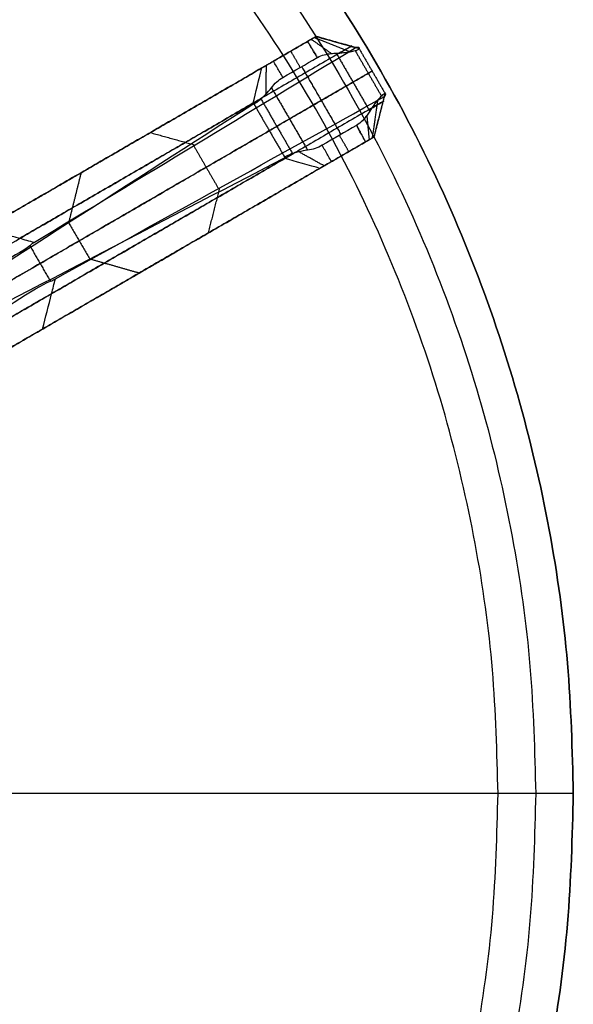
# Model space of a CAD drawing. Header units: millimetres. Extents: x -555 to 2346, y 1993 to 3099.
# Tile 22 of 40: x 253 to 445, y 2420 to 2760. Entities that reach past the tile are written whole.
import ezdxf

# ---------------------------------------------------------------- set-up
doc = ezdxf.new("R2010")
doc.units = ezdxf.units.MM
doc.layers.add('Base', color=7, linetype='Continuous', true_color=0x4c0000)
doc.layers.add('Tabletop', color=7, linetype='Continuous', true_color=0x7f7f3f)

msp = doc.modelspace()

# ---------------------------------------------------------------- linework, layer by layer
at = {"layer": 'Base'}
for points, degree in [([(241.31, 2687.5, -124.4), (298.55, 2720.64, -422.92), (355.8, 2753.79, -721.44)], 2), ([(355.8, 2753.79, -721.44), (355.89, 2753.84, -721.96), (355.89, 2753.84, -723.04), (355.28, 2753.49, -724.52), (354.19, 2752.85, -725.56), (353.28, 2752.33, -725.83), (352.82, 2752.06, -725.85)], 3), ([(355.79, 2753.78, -723.02), (363.25, 2751.68, -724.27), (370.72, 2749.59, -725.52)], 2), ([(355.8, 2753.79, -721.44), (362.7, 2751.87, -720.38), (369.6, 2749.95, -719.32)], 2), ([(367.92, 2750.41, -719.54), (310.68, 2717.27, -421.03), (253.44, 2684.12, -122.53)], 2), ([(352.82, 2752.06, -725.85), (346.92, 2748.65, -725.85), (341.03, 2745.24, -725.85)], 2), ([(352.82, 2752.06, -725.85), (354.54, 2749.32, -729.09), (356.27, 2746.57, -732.33)], 2), ([(354.14, 2752.83, -725.45), (357.6, 2750.37, -728.89), (361.05, 2747.91, -732.33)], 2), ([(355.2, 2753.44, -724.45), (361.35, 2750.99, -727.65), (367.51, 2748.54, -730.85)], 2), ([(369.59, 2749.94, -719.28), (332.56, 2727.53, -520.1), (295.53, 2705.12, -320.93), (258.5, 2682.71, -121.75)], 3), ([(347.03, 2748.71, -725.85), (348.65, 2745.91, -729.09), (350.28, 2743.11, -732.33)], 2), ([(362.74, 2748, -732.33), (368.51, 2738.04, -732.33), (374.28, 2728.07, -732.33)], 2), ([(369.24, 2748.93, -729.24), (373.78, 2741.09, -729.24), (378.32, 2733.24, -729.24)], 2), ([(370.42, 2749.94, -722.58), (375.11, 2741.86, -722.58), (379.79, 2733.77, -722.58)], 2), ([(338.51, 2743.78, -724.92), (338.44, 2738.8, -728.34), (338.36, 2733.82, -731.76)], 2), ([(344.33, 2739.67, -732.32), (348.27, 2741.95, -732.32), (352.21, 2744.23, -732.33), (356.15, 2746.51, -732.33)], 3), ([(337.03, 2742.92, -722.42), (274.64, 2706.8, -447.8), (212.25, 2670.68, -173.19)], 2), ([(260.49, 2675.49, -113.02), (317.8, 2708.68, -417.8), (375.11, 2741.86, -722.58)], 2), ([(350.77, 2743.4, -732.33), (357.55, 2731.69, -732.33), (364.33, 2719.99, -732.33)], 2), ([(340.36, 2736.11, -732.32), (341.47, 2737.55, -732.32), (342.74, 2738.78, -732.32), (344.33, 2739.67, -732.32)], 3), ([(368.51, 2738.04, -732.33), (357.55, 2731.69, -732.33), (346.59, 2725.35, -732.32)], 2), ([(340.36, 2736.11, -732.32), (346.59, 2725.35, -732.32), (352.82, 2714.58, -732.32)], 2), ([(375.83, 2719.16, -723.02), (377.73, 2726.68, -724.27), (379.63, 2734.2, -725.52)], 2), ([(206.75, 2648.77, -177.09), (249.15, 2676, -359.67), (291.54, 2703.23, -542.24), (333.94, 2730.46, -724.82)], 3), ([(209.19, 2658.51, -175.36), (271.61, 2694.64, -450.06), (334.02, 2730.78, -724.76)], 2), ([(378.95, 2731.37, -719.54), (321.7, 2698.23, -421.03), (264.46, 2665.08, -122.53)], 2), ([(265.76, 2670.18, -121.75), (303.63, 2691.13, -320.93), (341.5, 2712.09, -520.1), (379.37, 2733.05, -719.28)], 3), ([(333.94, 2730.46, -724.82), (334.04, 2730.52, -725.22), (334.14, 2730.56, -725.61), (334.25, 2730.58, -726.01)], 3), ([(334.25, 2730.58, -726.01), (339.62, 2721.31, -726.01), (344.99, 2712.04, -726.01)], 2), ([(336.73, 2732.24, -730.51), (342.19, 2722.8, -730.51), (347.66, 2713.37, -730.51)], 2), ([(375.24, 2718.82, -724.45), (376.18, 2725.38, -727.65), (377.12, 2731.94, -730.85)], 2), ([(375.84, 2719.17, -721.44), (377.61, 2726.11, -720.38), (379.38, 2733.05, -719.32)], 2), ([(374.18, 2718.21, -725.45), (373.77, 2722.43, -728.89), (373.36, 2726.65, -732.33)], 2), ([(339.62, 2721.31, -726.01), (274, 2683.32, -450.97), (208.37, 2645.33, -175.94)], 2), ([(298.56, 2720.65, -422.96), (306.3, 2718.49, -421.72), (314.04, 2716.32, -420.47)], 2), ([(369.7, 2723.1, -732.33), (365.76, 2720.82, -732.33), (361.82, 2718.54, -732.32), (357.88, 2716.26, -732.32)], 3), ([(372.86, 2717.44, -725.85), (371.34, 2720.31, -729.09), (369.82, 2723.17, -732.33)], 2), ([(375.84, 2719.17, -721.44), (318.59, 2686.03, -422.92), (261.35, 2652.88, -124.4)], 2), ([(361.07, 2710.62, -725.85), (366.96, 2714.03, -725.85), (372.86, 2717.44, -725.85)], 2), ([(367.07, 2714.09, -725.85), (365.45, 2716.9, -729.09), (363.83, 2719.7, -732.33)], 2), ([(372.86, 2717.44, -725.85), (373.32, 2717.71, -725.83), (374.23, 2718.24, -725.56), (375.32, 2718.87, -724.52), (375.93, 2719.22, -723.04), (375.94, 2719.23, -721.96), (375.84, 2719.17, -721.44)], 3), ([(258.25, 2697.31, -375.66), (273.87, 2706.35, -375.66), (289.49, 2715.4, -375.66)], 2), ([(313.54, 2716.02, -417.8), (317.8, 2708.68, -417.8), (322.05, 2701.33, -417.8)], 2), ([(358.55, 2709.16, -724.92), (354.2, 2711.58, -728.34), (349.84, 2713.99, -731.76)], 2), ([(357.88, 2716.26, -732.32), (356.32, 2715.32, -732.32), (354.63, 2714.83, -732.32), (352.82, 2714.58, -732.32)], 3), ([(344.73, 2711.83, -724.82), (300, 2688.62, -542.24), (255.28, 2665.41, -359.67), (210.55, 2642.2, -177.09)], 3), ([(220.22, 2639.47, -175.36), (282.63, 2675.61, -450.06), (345.04, 2711.74, -724.76)], 2), ([(344.99, 2712.04, -726.01), (344.91, 2711.95, -725.61), (344.83, 2711.88, -725.22), (344.73, 2711.83, -724.82)], 3), ([(232.29, 2636.06, -173.19), (294.68, 2672.18, -447.8), (357.07, 2708.31, -722.42)], 2), ([(274.63, 2706.79, -447.75), (272.49, 2698.21, -449.37), (270.35, 2689.62, -450.98)], 2), ([(318.6, 2686.03, -422.96), (320.58, 2693.82, -421.72), (322.56, 2701.61, -420.47)], 2), ([(257.79, 2697.05, -210.36), (257.79, 2697.05, -292.01), (257.79, 2697.05, -373.66)], 2), ([(270.35, 2689.62, -450.97), (274, 2683.32, -450.97), (277.64, 2677.02, -450.97)], 2), ([(258.5, 2682.71, -121.75), (257.93, 2682.43, -118.84), (257.41, 2682.06, -115.93), (256.94, 2681.61, -113.02)], 3), ([(256.94, 2681.61, -113.02), (260.49, 2675.49, -113.02), (264.03, 2669.38, -113.02)], 2), ([(278.29, 2662.69, -375.66), (293.91, 2671.74, -375.66), (309.53, 2680.78, -375.66)], 2), ([(294.67, 2672.18, -447.75), (286.16, 2674.6, -449.37), (277.65, 2677.02, -450.98)], 2), ([(264.03, 2669.38, -113.02), (264.65, 2669.56, -115.93), (265.23, 2669.83, -118.84), (265.76, 2670.18, -121.75)], 3), ([(277.83, 2662.43, -210.36), (277.83, 2662.43, -292.01), (277.83, 2662.43, -373.66)], 2)]:
    msp.add_open_spline(points, degree=degree, dxfattribs=at)
for points, knots in [([(369.59, 2749.94, -719.28), (369.49, 2749.97, -719.29), (368.48, 2750.25, -719.45), (366.58, 2750.78, -719.75), (363.88, 2751.53, -720.17), (361.19, 2752.29, -720.59), (358.49, 2753.04, -721.02), (356.7, 2753.54, -721.3), (355.8, 2753.79, -721.44)], [-14.482563, -14.482563, -14.482563, -14.482563, -14.142253, -11.313804, -8.485355, -5.656905, -2.828454, 0, 0, 0, 0]), ([(356.15, 2746.51, -732.33), (356.07, 2746.65, -732.17), (355.65, 2747.35, -731.34), (354.88, 2748.63, -729.85), (353.85, 2750.35, -727.85), (353.16, 2751.49, -726.52), (352.82, 2752.06, -725.85)], [-9.157793, -9.157793, -9.157793, -9.157793, -8.48586, -5.657277, -2.828665, 0, 0, 0, 0]), ([(363.89, 2748.07, -732.23), (364.62, 2748.49, -731.58), (366.42, 2749.54, -729.52), (368.23, 2750.58, -725.14), (368.26, 2750.6, -721.38), (367.93, 2750.41, -719.58), (367.93, 2750.41, -719.57), (367.93, 2750.41, -719.55), (367.92, 2750.41, -719.54)], [13.389312, 13.389312, 13.389312, 13.389312, 18.857663, 28.286495, 37.715327, 37.715327, 37.715327, 37.785471, 37.785471, 37.785471, 37.785471]), ([(356.15, 2746.51, -732.33), (356.19, 2746.53, -732.33), (356.23, 2746.55, -732.33), (356.27, 2746.57, -732.33), (357.76, 2747.36, -732.33), (359.39, 2747.74, -732.33), (361.05, 2747.91, -732.33), (361.61, 2747.96, -732.33), (362.18, 2747.99, -732.33), (362.74, 2748, -732.33)], [-6.854783, -6.854783, -6.854783, -6.854783, -6.716562, -6.716562, -6.716562, -1.688828, -1.688828, -1.688828, 0, 0, 0, 0]), ([(362.74, 2748, -732.33), (364.44, 2748.07, -732.28), (366.11, 2748.28, -731.8), (367.51, 2748.54, -730.85), (368.17, 2748.67, -730.4), (368.75, 2748.8, -729.86), (369.24, 2748.93, -729.24), (370.07, 2749.17, -728.16), (370.59, 2749.4, -726.89), (370.72, 2749.59, -725.52), (370.82, 2749.73, -724.54), (370.72, 2749.84, -723.54), (370.42, 2749.94, -722.58)], [-14.753769, -14.753769, -14.753769, -14.753769, -9.586145, -9.586145, -9.586145, -7.175104, -7.175104, -7.175104, -3.014739, -3.014739, -3.014739, 0, 0, 0, 0]), ([(370.42, 2749.94, -722.58), (370.26, 2750, -722.05), (370.11, 2750.03, -721.51), (369.83, 2750.03, -720.42), (369.71, 2750, -719.87), (369.6, 2749.95, -719.32), (369.6, 2749.94, -719.31), (369.6, 2749.94, -719.29), (369.59, 2749.94, -719.28)], [-3.674143, -3.674143, -3.674143, -3.674143, -1.988676, -1.988676, -0.301972, -0.301972, -0.301972, -0.254881, -0.254881, -0.254881, -0.254881]), ([(344.33, 2739.67, -732.32), (344.25, 2739.8, -732.17), (343.83, 2740.51, -731.34), (343.07, 2741.8, -729.85), (342.05, 2743.52, -727.85), (341.37, 2744.66, -726.52), (341.03, 2745.24, -725.85)], [-9.156365, -9.156365, -9.156365, -9.156365, -8.48553, -5.657028, -2.82852, 0, 0, 0, 0]), ([(333.94, 2730.46, -724.82), (333.97, 2730.57, -724.8), (333.99, 2730.67, -724.78), (334.82, 2733.98, -724.14), (336.24, 2739.72, -723.04), (337.03, 2742.92, -722.42)], [-10.603211, -10.603211, -10.603211, -10.603211, -10.266251, -10.266251, 0, 0, 0, 0]), ([(334.25, 2730.58, -726.01), (334.62, 2730.65, -727.32), (335.19, 2730.98, -728.53), (336.63, 2732.11, -730.53), (337.48, 2732.89, -731.29), (338.36, 2733.81, -731.76), (339.03, 2734.52, -732.12), (339.71, 2735.3, -732.3), (340.36, 2736.11, -732.32)], [-11.320278, -11.320278, -11.320278, -11.320278, -7.225046, -7.225046, -3.134, -3.134, -3.134, 0, 0, 0, 0]), ([(379.79, 2733.77, -722.58), (379.85, 2734.07, -723.54), (379.8, 2734.22, -724.54), (379.63, 2734.2, -725.52), (379.39, 2734.18, -726.89), (378.94, 2733.85, -728.16), (378.32, 2733.24, -729.24), (377.96, 2732.89, -729.86), (377.56, 2732.45, -730.4), (377.12, 2731.94, -730.85), (376.2, 2730.85, -731.8), (375.19, 2729.51, -732.28), (374.28, 2728.07, -732.33)], [0, 0, 0, 0, 3.014739, 3.014739, 3.014739, 7.175104, 7.175104, 7.175104, 9.586145, 9.586145, 9.586145, 14.753769, 14.753769, 14.753769, 14.753769]), ([(379.37, 2733.05, -719.28), (379.38, 2733.05, -719.29), (379.38, 2733.05, -719.31), (379.38, 2733.05, -719.32), (379.48, 2733.12, -719.87), (379.57, 2733.21, -720.42), (379.7, 2733.45, -721.51), (379.75, 2733.6, -722.05), (379.79, 2733.77, -722.58)], [0.254881, 0.254881, 0.254881, 0.254881, 0.301972, 0.301972, 0.301972, 1.988676, 1.988676, 3.674143, 3.674143, 3.674143, 3.674143]), ([(374.91, 2729.03, -732.23), (375.64, 2729.45, -731.58), (377.44, 2730.5, -729.52), (379.25, 2731.54, -725.14), (379.28, 2731.56, -721.38), (378.95, 2731.37, -719.58), (378.95, 2731.37, -719.57), (378.95, 2731.37, -719.55), (378.95, 2731.37, -719.54)], [13.389312, 13.389312, 13.389312, 13.389312, 18.857663, 28.286495, 37.715327, 37.715327, 37.715327, 37.785471, 37.785471, 37.785471, 37.785471]), ([(375.84, 2719.17, -721.44), (376.07, 2720.07, -721.3), (376.53, 2721.88, -721.02), (377.22, 2724.59, -720.59), (377.91, 2727.3, -720.17), (378.6, 2730.01, -719.75), (379.09, 2731.93, -719.45), (379.35, 2732.94, -719.29), (379.37, 2733.05, -719.28)], [0, 0, 0, 0, 2.828454, 5.656905, 8.485355, 11.313804, 14.142253, 14.482563, 14.482563, 14.482563, 14.482563]), ([(374.28, 2728.07, -732.33), (373.99, 2727.59, -732.33), (373.68, 2727.11, -732.33), (373.36, 2726.65, -732.33), (372.39, 2725.3, -732.33), (371.25, 2724.07, -732.33), (369.82, 2723.17, -732.33), (369.78, 2723.15, -732.33), (369.74, 2723.12, -732.33), (369.7, 2723.1, -732.33)], [0, 0, 0, 0, 1.688828, 1.688828, 1.688828, 6.716562, 6.716562, 6.716562, 6.854783, 6.854783, 6.854783, 6.854783]), ([(372.86, 2717.44, -725.85), (372.53, 2718.03, -726.52), (371.89, 2719.19, -727.85), (370.91, 2720.94, -729.85), (370.19, 2722.24, -731.34), (369.78, 2722.96, -732.17), (369.7, 2723.1, -732.33)], [0, 0, 0, 0, 2.828665, 5.657277, 8.48586, 9.157793, 9.157793, 9.157793, 9.157793]), ([(352.82, 2714.58, -732.32), (351.79, 2714.43, -732.3), (350.78, 2714.23, -732.12), (349.83, 2713.99, -731.76), (348.6, 2713.69, -731.29), (347.5, 2713.34, -730.53), (345.8, 2712.65, -728.53), (345.23, 2712.32, -727.32), (344.99, 2712.04, -726.01)], [0, 0, 0, 0, 3.134, 3.134, 3.134, 7.225046, 7.225046, 11.320278, 11.320278, 11.320278, 11.320278]), ([(361.07, 2710.62, -725.85), (360.74, 2711.2, -726.52), (360.09, 2712.36, -727.85), (359.1, 2714.1, -729.85), (358.37, 2715.4, -731.34), (357.96, 2716.12, -732.17), (357.88, 2716.26, -732.32)], [0, 0, 0, 0, 2.82852, 5.657028, 8.48553, 9.156365, 9.156365, 9.156365, 9.156365]), ([(357.07, 2708.31, -722.42), (353.9, 2709.21, -723.04), (348.22, 2710.83, -724.14), (344.94, 2711.77, -724.78), (344.83, 2711.8, -724.8), (344.73, 2711.83, -724.82)], [0, 0, 0, 0, 10.266251, 10.266251, 10.603211, 10.603211, 10.603211, 10.603211]), ([(258.5, 2682.71, -121.75), (256.81, 2683.18, -122.01), (255.12, 2683.65, -122.27), (249.39, 2685.25, -123.15), (245.35, 2686.38, -123.77), (241.31, 2687.5, -124.4)], [-18.039282, -18.039282, -18.039282, -18.039282, -12.727719, -12.727719, 0, 0, 0, 0]), ([(256.94, 2681.61, -113.02), (254.61, 2679.82, -100.87), (250.39, 2677.37, -89.27), (238.53, 2671.32, -68.09), (230.98, 2667.78, -58.67), (222.11, 2663.86, -50.78)], [-75.189431, -75.189431, -75.189431, -75.189431, -37.593929, -37.593929, 0, 0, 0, 0]), ([(231.29, 2648, -50.78), (239.1, 2653.75, -58.67), (245.94, 2658.53, -68.09), (257.09, 2665.81, -89.27), (261.31, 2668.24, -100.87), (264.03, 2669.38, -113.02)], [0, 0, 0, 0, 37.593929, 37.593929, 75.189431, 75.189431, 75.189431, 75.189431]), ([(261.35, 2652.88, -124.4), (262.38, 2656.95, -123.77), (263.42, 2661.02, -123.15), (264.89, 2666.78, -122.27), (265.32, 2668.48, -122.01), (265.76, 2670.18, -121.75)], [0, 0, 0, 0, 12.727719, 12.727719, 18.039282, 18.039282, 18.039282, 18.039282])]:
    msp.add_open_spline(points, degree=3, knots=knots, dxfattribs=at)
for points, weights in [([(341.03, 2745.24, -725.85), (337.88, 2743.41, -725.92), (337.03, 2742.92, -722.42)], [1, 0.790170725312, 1]), ([(334.02, 2730.78, -724.76), (334.85, 2731.26, -728.27), (337.08, 2732.55, -730.85)], [0.874094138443, 0.881819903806, 0.952602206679]), ([(346.59, 2725.35, -732.32), (341.05, 2722.14, -732.19), (339.62, 2721.31, -726.01)], [1, 0.799329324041, 1]), ([(345.04, 2711.74, -724.76), (345.87, 2712.22, -728.27), (348.1, 2713.51, -730.85)], [0.874094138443, 0.881819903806, 0.952602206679]), ([(357.07, 2708.31, -722.42), (357.92, 2708.79, -725.92), (361.07, 2710.62, -725.85)], [1, 0.790170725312, 1]), ([(226.7, 2655.93, -50.78), (252.65, 2670.96, -75.33), (260.49, 2675.49, -113.02)], [1, 0.947778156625, 1]), ([(264.46, 2665.08, -122.53), (257.04, 2660.79, -80.6), (230.2, 2645.25, -51.1)], [0.977213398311, 0.932349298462, 0.977273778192]), ([(261.35, 2652.88, -124.4), (254.43, 2648.88, -85.19), (229.34, 2634.35, -57.61)], [1, 0.95396902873, 1])]:
    msp.add_rational_spline(points, weights, degree=2, dxfattribs=at)
msp.add_rational_spline([(375.11, 2741.86, -722.58), (375.79, 2742.25, -726.27), (373.78, 2741.09, -729.24), (371.77, 2739.92, -732.21), (368.51, 2738.04, -732.33)], [1, 0.905844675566, 1, 0.905844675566, 1], degree=2, knots=[795.462561, 795.462561, 795.462561, 802.513692, 802.513692, 809.564822, 809.564822, 809.564822], dxfattribs=at)
at = {"layer": 'Tabletop'}
for points, knots in [([(444.58, 2492.72, 11), (444.58, 1992.72, 11), (-55.42, 1992.72, 11), (-555.42, 1992.72, 11), (-555.42, 2492.72, 11), (-555.42, 2992.72, 11), (-55.42, 2992.72, 11), (444.58, 2992.72, 11), (444.58, 2492.72, 11)], [-3141.592654, -3141.592654, -3141.592654, -2356.19449, -2356.19449, -1570.796327, -1570.796327, -785.398163, -785.398163, 0, 0, 0]), ([(444.58, 2492.72, 19), (444.58, 2992.72, 19), (-55.42, 2992.72, 19), (-555.42, 2992.72, 19), (-555.42, 2492.72, 19), (-555.42, 1992.72, 19), (-55.42, 1992.72, 19), (444.58, 1992.72, 19), (444.58, 2492.72, 19)], [0, 0, 0, 785.398163, 785.398163, 1570.796327, 1570.796327, 2356.19449, 2356.19449, 3141.592654, 3141.592654, 3141.592654]), ([(444.58, 2492.72, 15), (444.58, 1992.72, 15), (-55.42, 1992.72, 15), (-555.42, 1992.72, 15), (-555.42, 2492.72, 15), (-555.42, 2992.72, 15), (-55.42, 2992.72, 15), (444.58, 2992.72, 15), (444.58, 2492.72, 15)], [-3141.592654, -3141.592654, -3141.592654, -2356.19449, -2356.19449, -1570.796327, -1570.796327, -785.398163, -785.398163, 0, 0, 0]), ([(444.58, 2492.72, 19), (444.58, 1992.72, 19), (-55.42, 1992.72, 19), (-555.42, 1992.72, 19), (-555.42, 2492.72, 19), (-555.42, 2992.72, 19), (-55.42, 2992.72, 19), (444.58, 2992.72, 19), (444.58, 2492.72, 19)], [-3141.592654, -3141.592654, -3141.592654, -2356.19449, -2356.19449, -1570.796327, -1570.796327, -785.398163, -785.398163, 0, 0, 0]), ([(444.58, 2492.72, 11), (444.58, 2992.72, 11), (-55.42, 2992.72, 11), (-555.42, 2992.72, 11), (-555.42, 2492.72, 11), (-555.42, 1992.72, 11), (-55.42, 1992.72, 11), (444.58, 1992.72, 11), (444.58, 2492.72, 11)], [0, 0, 0, 1000, 1000, 2000, 2000, 3000, 3000, 4000, 4000, 4000]), ([(431.58, 2492.72, 5.5), (431.58, 2979.72, 5.5), (-55.42, 2979.72, 5.5), (-542.42, 2979.72, 5.5), (-542.42, 2492.72, 5.5), (-542.42, 2005.72, 5.5), (-55.42, 2005.72, 5.5), (431.58, 2005.72, 5.5), (431.58, 2492.72, 5.5)], [0, 0, 0, 1000, 1000, 2000, 2000, 3000, 3000, 4000, 4000, 4000]), ([(418.58, 2492.72), (418.58, 2018.72), (-55.42, 2018.72), (-529.42, 2018.72), (-529.42, 2492.72), (-529.42, 2966.72), (-55.42, 2966.72), (418.58, 2966.72), (418.58, 2492.72)], [-4000, -4000, -4000, -3000, -3000, -2000, -2000, -1000, -1000, 0, 0, 0])]:
    msp.add_rational_spline(points, [1, 0.707106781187, 1, 0.707106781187, 1, 0.707106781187, 1, 0.707106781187, 1], degree=2, knots=knots, dxfattribs=at)
for points, degree in [([(444.58, 2492.72, 19), (-55.42, 2492.72, 19), (-555.42, 2492.72, 19)], 2), ([(444.58, 2492.72, 11), (435.91, 2492.72, 7.33), (427.25, 2492.72, 3.67), (418.58, 2492.72)], 3), ([(444.58, 2492.72, 11), (444.58, 2492.72, 15), (444.58, 2492.72, 19)], 2)]:
    msp.add_open_spline(points, degree=degree, dxfattribs=at)

doc.saveas('drawing.dxf')
